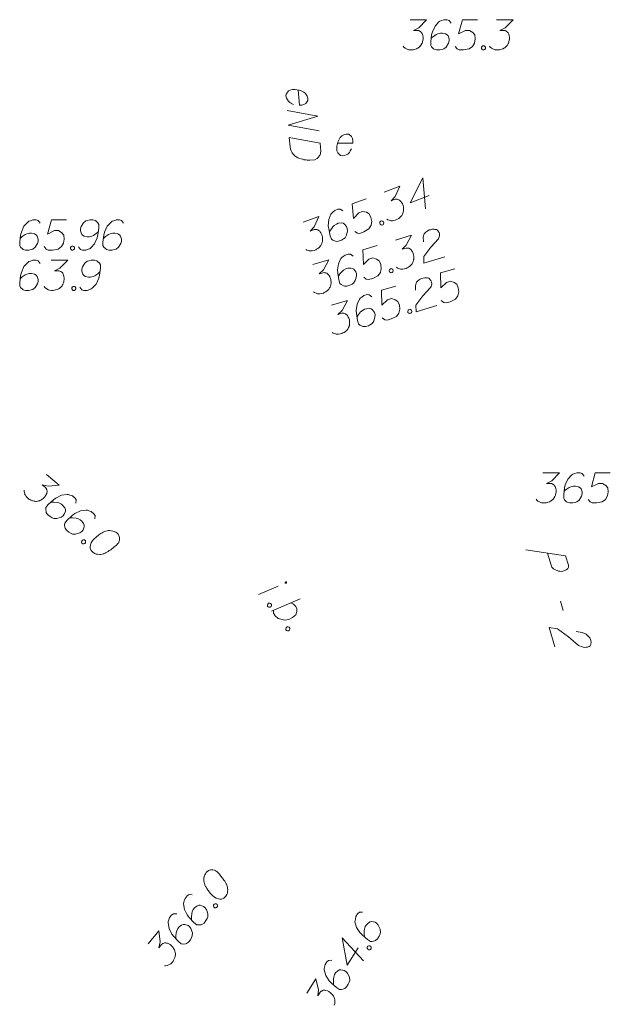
# Model space of a CAD drawing. Header units: metres. Extents: x 5555129 to 5556676, y 5635595 to 5636517.
# Tile 236 of 255: x 5556545 to 5556560, y 5636205 to 5636230. Entities that reach past the tile are written whole.
import ezdxf

# ---------------------------------------------------------------- set-up
doc = ezdxf.new("R2010")
doc.units = ezdxf.units.M
doc.header["$MEASUREMENT"] = 0
doc.linetypes.add('L_0_04', pattern=[1.5, 1, -0.5])
for name, color, linetype, lineweight in [('#digitalizacja', 7, 'Continuous', 18), ('#przekroje', 7, 'L_0_04', 18), ('#skartowane', 7, 'Continuous', 18)]:
    doc.layers.add(name, color=color, linetype=linetype, lineweight=lineweight)

# ---------------------------------------------------------------- blocks, each defined once
blk = doc.blocks.new('*U1894')
at = {"layer": '#skartowane', "color": 7, "linetype": 'ByBlock', "lineweight": 18}
blk.add_line((5555436.45, 5636457.256), (5555436.942, 5636457.461), dxfattribs=at)
at = {"layer": '#skartowane', "color": 7, "linetype": 'ByBlock', "lineweight": 18, "flags": 128}
blk.add_lwpolyline([(5555437.145, 5636457.537), (5555437.146, 5636457.538), (5555437.148, 5636457.539), (5555437.149, 5636457.541), (5555437.15, 5636457.543), (5555437.151, 5636457.544), (5555437.151, 5636457.546), (5555437.152, 5636457.548), (5555437.152, 5636457.55), (5555437.152, 5636457.552), (5555437.152, 5636457.554), (5555437.152, 5636457.556), (5555437.151, 5636457.558), (5555437.15, 5636457.56), (5555437.149, 5636457.561), (5555437.148, 5636457.563), (5555437.147, 5636457.564), (5555437.145, 5636457.566), (5555437.144, 5636457.567), (5555437.142, 5636457.568), (5555437.14, 5636457.569), (5555437.139, 5636457.569), (5555437.137, 5636457.57), (5555437.135, 5636457.57), (5555437.133, 5636457.57), (5555437.131, 5636457.57), (5555437.129, 5636457.57), (5555437.127, 5636457.569), (5555437.125, 5636457.568), (5555437.123, 5636457.567), (5555437.122, 5636457.566), (5555437.12, 5636457.565), (5555437.119, 5636457.563), (5555437.118, 5636457.562), (5555437.117, 5636457.56), (5555437.116, 5636457.558), (5555437.115, 5636457.556), (5555437.115, 5636457.555), (5555437.115, 5636457.553), (5555437.115, 5636457.551), (5555437.115, 5636457.549), (5555437.115, 5636457.547), (5555437.116, 5636457.545), (5555437.117, 5636457.543), (5555437.118, 5636457.541), (5555437.119, 5636457.54), (5555437.12, 5636457.538), (5555437.121, 5636457.537), (5555437.123, 5636457.536), (5555437.125, 5636457.535), (5555437.126, 5636457.534), (5555437.128, 5636457.533), (5555437.13, 5636457.533), (5555437.132, 5636457.533), (5555437.134, 5636457.533), (5555437.136, 5636457.533), (5555437.138, 5636457.533), (5555437.14, 5636457.534), (5555437.142, 5636457.535), (5555437.143, 5636457.536), (5555437.145, 5636457.537)], dxfattribs=at)
blk = doc.blocks.new('*U1895')
at = {"layer": '#skartowane', "color": 7, "linetype": 'ByBlock', "lineweight": 18}
blk.add_line((5555436.777, 5636456.838), (5555437.488, 5636457.146), dxfattribs=at)
at = {"layer": '#skartowane', "color": 7, "linetype": 'ByBlock', "lineweight": 18, "flags": 128}
blk.add_lwpolyline([(5555437.253, 5636457.045), (5555437.324, 5636457.011), (5555437.376, 5636456.954), (5555437.403, 5636456.9), (5555437.408, 5636456.836), (5555437.377, 5636456.752), (5555437.301, 5636456.685), (5555437.203, 5636456.638), (5555437.104, 5636456.621), (5555436.94, 5636456.658), (5555436.864, 5636456.726), (5555436.826, 5636456.794), (5555436.822, 5636456.857)], dxfattribs=at)

msp = doc.modelspace()

# ---------------------------------------------------------------- linework, layer by layer
at = {"layer": '#digitalizacja', "color": 1, "linetype": 'Continuous', "lineweight": 18, "flags": 128}
for points in [[(5556552.009, 5636228.081), (5556552.039, 5636227.704), (5556552.099, 5636227.703), (5556552.151, 5636227.719), (5556552.202, 5636227.747), (5556552.249, 5636227.822), (5556552.25, 5636227.881), (5556552.235, 5636227.927), (5556552.194, 5636227.989), (5556552.15, 5636228.027), (5556552.082, 5636228.057), (5556552.033, 5636228.077), (5556551.931, 5636228.093), (5556551.867, 5636228.088), (5556551.814, 5636228.077), (5556551.768, 5636228.056), (5556551.709, 5636227.98), (5556551.707, 5636227.933), (5556551.717, 5636227.886), (5556551.717, 5636227.88), (5556551.759, 5636227.807), (5556551.803, 5636227.769), (5556551.834, 5636227.753), (5556551.84, 5636227.748), (5556551.896, 5636227.723)], [(5556551.736, 5636227.574), (5556552.499, 5636227.433), (5556551.765, 5636227.209), (5556552.528, 5636227.068)], [(5556552.553, 5636226.762), (5556552.569, 5636226.562), (5556552.566, 5636226.52), (5556552.562, 5636226.502), (5556552.552, 5636226.472), (5556552.542, 5636226.453), (5556552.532, 5636226.435), (5556552.504, 5636226.403), (5556552.482, 5636226.383), (5556552.426, 5636226.349), (5556552.296, 5636226.339), (5556552.237, 5636226.34), (5556552.207, 5636226.344), (5556552.177, 5636226.347), (5556552.147, 5636226.351), (5556552.117, 5636226.36), (5556552.081, 5636226.369), (5556552.026, 5636226.388), (5556552.001, 5636226.398), (5556551.933, 5636226.44), (5556551.894, 5636226.479), (5556551.861, 5636226.523), (5556551.833, 5636226.574), (5556551.818, 5636226.621), (5556551.808, 5636226.673), (5556551.789, 5636226.903), (5556552.553, 5636226.762)]]:
    msp.add_lwpolyline(points, dxfattribs=at)
at = {"layer": '#digitalizacja', "color": 7, "linetype": 'Continuous', "lineweight": 18, "flags": 128}
msp.add_lwpolyline([(5556552.985, 5636226.763), (5556553.363, 5636226.763), (5556553.369, 5636226.822), (5556553.357, 5636226.875), (5556553.333, 5636226.928), (5556553.263, 5636226.981), (5556553.204, 5636226.987), (5556553.156, 5636226.975), (5556553.091, 5636226.94), (5556553.05, 5636226.898), (5556553.015, 5636226.833), (5556552.991, 5636226.786), (5556552.967, 5636226.686), (5556552.967, 5636226.621), (5556552.973, 5636226.568), (5556552.991, 5636226.52), (5556553.062, 5636226.456), (5556553.109, 5636226.45), (5556553.156, 5636226.456), (5556553.162, 5636226.456), (5556553.239, 5636226.491), (5556553.28, 5636226.532), (5556553.298, 5636226.562), (5556553.304, 5636226.568), (5556553.333, 5636226.621)], dxfattribs=at)
at = {"layer": '#digitalizacja', "color": 36, "linetype": 'Continuous', "lineweight": 18, "true_color": 0x803300, "flags": 128}
for points in [[(5556545.607, 5636223.774), (5556545.56, 5636223.838), (5556545.507, 5636223.856), (5556545.424, 5636223.856), (5556545.365, 5636223.833), (5556545.33, 5636223.821), (5556545.3, 5636223.803), (5556545.206, 5636223.697), (5556545.141, 5636223.555), (5556545.123, 5636223.478), (5556545.099, 5636223.307), (5556545.099, 5636223.218), (5556545.123, 5636223.183), (5556545.17, 5636223.136), (5556545.188, 5636223.124), (5556545.247, 5636223.106), (5556545.324, 5636223.106), (5556545.383, 5636223.118), (5556545.424, 5636223.13), (5556545.483, 5636223.177), (5556545.542, 5636223.272), (5556545.56, 5636223.331), (5556545.56, 5636223.378), (5556545.531, 5636223.455), (5556545.507, 5636223.484), (5556545.466, 5636223.508), (5556545.395, 5636223.526), (5556545.342, 5636223.526), (5556545.277, 5636223.508), (5556545.235, 5636223.49), (5556545.164, 5636223.443), (5556545.129, 5636223.413), (5556545.111, 5636223.396)], [(5556545.879, 5636223.856), (5556546.292, 5636223.856), (5556546.097, 5636223.655), (5556545.967, 5636223.59), (5556546.074, 5636223.59), (5556546.097, 5636223.585), (5556546.109, 5636223.579), (5556546.121, 5636223.573), (5556546.133, 5636223.567), (5556546.156, 5636223.549), (5556546.168, 5636223.531), (5556546.18, 5636223.514), (5556546.186, 5636223.496), (5556546.198, 5636223.455), (5556546.204, 5636223.419), (5556546.204, 5636223.402), (5556546.204, 5636223.378), (5556546.198, 5636223.342), (5556546.192, 5636223.319), (5556546.186, 5636223.295), (5556546.18, 5636223.278), (5556546.174, 5636223.266), (5556546.168, 5636223.254), (5556546.162, 5636223.242), (5556546.151, 5636223.224), (5556546.133, 5636223.201), (5556546.115, 5636223.183), (5556546.103, 5636223.171), (5556546.086, 5636223.159), (5556546.068, 5636223.148), (5556546.044, 5636223.136), (5556546.032, 5636223.13), (5556545.991, 5636223.118), (5556545.956, 5636223.112), (5556545.932, 5636223.106), (5556545.891, 5636223.106), (5556545.843, 5636223.112), (5556545.826, 5636223.118), (5556545.808, 5636223.124), (5556545.79, 5636223.13), (5556545.773, 5636223.142), (5556545.755, 5636223.153), (5556545.725, 5636223.177), (5556545.708, 5636223.201)], [(5556546.593, 5636223.189), (5556546.641, 5636223.124), (5556546.694, 5636223.106), (5556546.776, 5636223.106), (5556546.836, 5636223.13), (5556546.871, 5636223.142), (5556546.9, 5636223.159), (5556546.995, 5636223.266), (5556547.06, 5636223.407), (5556547.078, 5636223.484), (5556547.101, 5636223.655), (5556547.101, 5636223.744), (5556547.078, 5636223.779), (5556547.03, 5636223.827), (5556547.013, 5636223.838), (5556546.954, 5636223.856), (5556546.877, 5636223.856), (5556546.818, 5636223.844), (5556546.776, 5636223.833), (5556546.717, 5636223.785), (5556546.658, 5636223.691), (5556546.641, 5636223.632), (5556546.641, 5636223.585), (5556546.67, 5636223.508), (5556546.694, 5636223.478), (5556546.735, 5636223.455), (5556546.806, 5636223.437), (5556546.859, 5636223.437), (5556546.924, 5636223.455), (5556546.965, 5636223.472), (5556547.036, 5636223.52), (5556547.072, 5636223.549), (5556547.089, 5636223.567)], [(5556546.428, 5636223.207), (5556546.458, 5636223.207), (5556546.475, 5636223.195), (5556546.493, 5636223.171), (5556546.493, 5636223.142), (5556546.475, 5636223.118), (5556546.458, 5636223.106), (5556546.428, 5636223.106), (5556546.41, 5636223.118), (5556546.393, 5636223.142), (5556546.393, 5636223.171), (5556546.41, 5636223.195), (5556546.428, 5636223.207)]]:
    msp.add_lwpolyline(points, dxfattribs=at)
at = {"layer": '#przekroje', "color": 7, "linetype": 'Continuous'}
msp.add_line((5556558.516, 5636215.393), (5556558.584, 5636215.165), dxfattribs=at)
at = {"layer": '#przekroje', "color": 7, "linetype": 'Continuous', "flags": 128}
for points in [[(5556557.661, 5636216.672), (5556558.646, 5636216.518), (5556558.714, 5636216.29), (5556558.716, 5636216.258), (5556558.714, 5636216.242), (5556558.701, 5636216.21), (5556558.686, 5636216.188), (5556558.661, 5636216.171), (5556558.629, 5636216.154), (5556558.581, 5636216.142), (5556558.538, 5636216.136), (5556558.5, 5636216.14), (5556558.469, 5636216.145), (5556558.437, 5636216.154), (5556558.412, 5636216.164), (5556558.378, 5636216.179), (5556558.349, 5636216.2), (5556558.33, 5636216.215), (5556558.307, 5636216.242), (5556558.292, 5636216.268), (5556558.197, 5636216.586)], [(5556558.91, 5636214.64), (5556559.058, 5636214.617), (5556559.158, 5636214.578), (5556559.209, 5636214.531), (5556559.245, 5636214.484), (5556559.264, 5636214.447), (5556559.272, 5636214.421), (5556559.278, 5636214.373), (5556559.273, 5636214.34), (5556559.271, 5636214.324), (5556559.258, 5636214.292), (5556559.234, 5636214.275), (5556559.207, 5636214.264), (5556559.187, 5636214.258), (5556559.159, 5636214.252), (5556559.123, 5636214.251), (5556559.084, 5636214.255), (5556559.061, 5636214.26), (5556559.028, 5636214.269), (5556558.994, 5636214.285), (5556558.967, 5636214.3), (5556558.719, 5636214.512), (5556558.445, 5636214.713), (5556558.236, 5636214.744), (5556558.38, 5636214.262)]]:
    msp.add_lwpolyline(points, dxfattribs=at)
at = {"layer": '#skartowane', "color": 7, "linetype": 'Continuous', "lineweight": 18, "flags": 128}
for points in [[(5556554.785, 5636229.824), (5556555.198, 5636229.824), (5556555.003, 5636229.623), (5556554.873, 5636229.558), (5556554.98, 5636229.558), (5556555.003, 5636229.552), (5556555.015, 5636229.546), (5556555.027, 5636229.541), (5556555.039, 5636229.535), (5556555.062, 5636229.517), (5556555.074, 5636229.499), (5556555.086, 5636229.482), (5556555.092, 5636229.464), (5556555.104, 5636229.422), (5556555.11, 5636229.387), (5556555.11, 5636229.369), (5556555.11, 5636229.346), (5556555.104, 5636229.31), (5556555.098, 5636229.287), (5556555.092, 5636229.263), (5556555.086, 5636229.245), (5556555.08, 5636229.234), (5556555.074, 5636229.222), (5556555.068, 5636229.21), (5556555.057, 5636229.192), (5556555.039, 5636229.169), (5556555.021, 5636229.151), (5556555.009, 5636229.139), (5556554.992, 5636229.127), (5556554.974, 5636229.115), (5556554.95, 5636229.104), (5556554.938, 5636229.098), (5556554.897, 5636229.086), (5556554.862, 5636229.08), (5556554.838, 5636229.074), (5556554.797, 5636229.074), (5556554.749, 5636229.08), (5556554.732, 5636229.086), (5556554.714, 5636229.092), (5556554.696, 5636229.098), (5556554.679, 5636229.109), (5556554.661, 5636229.121), (5556554.631, 5636229.145), (5556554.614, 5636229.169)], [(5556555.806, 5636229.741), (5556555.759, 5636229.806), (5556555.706, 5636229.824), (5556555.623, 5636229.824), (5556555.564, 5636229.8), (5556555.529, 5636229.789), (5556555.499, 5636229.771), (5556555.405, 5636229.665), (5556555.34, 5636229.523), (5556555.322, 5636229.446), (5556555.299, 5636229.275), (5556555.299, 5636229.186), (5556555.322, 5636229.151), (5556555.369, 5636229.104), (5556555.387, 5636229.092), (5556555.446, 5636229.074), (5556555.523, 5636229.074), (5556555.582, 5636229.086), (5556555.623, 5636229.098), (5556555.683, 5636229.145), (5556555.742, 5636229.239), (5556555.759, 5636229.298), (5556555.759, 5636229.346), (5556555.73, 5636229.422), (5556555.706, 5636229.452), (5556555.665, 5636229.476), (5556555.594, 5636229.493), (5556555.541, 5636229.493), (5556555.476, 5636229.476), (5556555.434, 5636229.458), (5556555.364, 5636229.411), (5556555.328, 5636229.381), (5556555.31, 5636229.363)], [(5556556.456, 5636229.824), (5556556.084, 5636229.824), (5556555.989, 5636229.47), (5556556.161, 5636229.558), (5556556.261, 5636229.558), (5556556.344, 5636229.505), (5556556.391, 5636229.446), (5556556.403, 5636229.346), (5556556.385, 5636229.245), (5556556.338, 5636229.163), (5556556.255, 5636229.098), (5556556.114, 5636229.074), (5556556.007, 5636229.074), (5556555.954, 5636229.098), (5556555.907, 5636229.163)], [(5556556.928, 5636229.824), (5556557.342, 5636229.824), (5556557.147, 5636229.623), (5556557.017, 5636229.558), (5556557.123, 5636229.558), (5556557.147, 5636229.552), (5556557.159, 5636229.546), (5556557.171, 5636229.541), (5556557.182, 5636229.535), (5556557.206, 5636229.517), (5556557.218, 5636229.499), (5556557.23, 5636229.482), (5556557.236, 5636229.464), (5556557.247, 5636229.422), (5556557.253, 5636229.387), (5556557.253, 5636229.369), (5556557.253, 5636229.346), (5556557.247, 5636229.31), (5556557.241, 5636229.287), (5556557.236, 5636229.263), (5556557.23, 5636229.245), (5556557.224, 5636229.234), (5556557.218, 5636229.222), (5556557.212, 5636229.21), (5556557.2, 5636229.192), (5556557.182, 5636229.169), (5556557.165, 5636229.151), (5556557.153, 5636229.139), (5556557.135, 5636229.127), (5556557.117, 5636229.115), (5556557.094, 5636229.104), (5556557.082, 5636229.098), (5556557.041, 5636229.086), (5556557.005, 5636229.08), (5556556.982, 5636229.074), (5556556.94, 5636229.074), (5556556.893, 5636229.08), (5556556.875, 5636229.086), (5556556.858, 5636229.092), (5556556.84, 5636229.098), (5556556.822, 5636229.109), (5556556.804, 5636229.121), (5556556.775, 5636229.145), (5556556.757, 5636229.169)], [(5556556.592, 5636229.174), (5556556.621, 5636229.174), (5556556.639, 5636229.163), (5556556.657, 5636229.139), (5556556.657, 5636229.109), (5556556.639, 5636229.086), (5556556.621, 5636229.074), (5556556.592, 5636229.074), (5556556.574, 5636229.086), (5556556.556, 5636229.109), (5556556.556, 5636229.139), (5556556.574, 5636229.163), (5556556.592, 5636229.174)], [(5556555.264, 5636225.462), (5556554.788, 5636225.284), (5556555.099, 5636225.904), (5556555.172, 5636225.131)], [(5556554.141, 5636225.548), (5556554.529, 5636225.692), (5556554.416, 5636225.436), (5556554.317, 5636225.329), (5556554.417, 5636225.367), (5556554.441, 5636225.369), (5556554.454, 5636225.368), (5556554.467, 5636225.367), (5556554.48, 5636225.365), (5556554.509, 5636225.357), (5556554.526, 5636225.344), (5556554.543, 5636225.332), (5556554.555, 5636225.317), (5556554.58, 5636225.283), (5556554.598, 5636225.252), (5556554.605, 5636225.235), (5556554.613, 5636225.213), (5556554.62, 5636225.177), (5556554.622, 5636225.153), (5556554.625, 5636225.129), (5556554.626, 5636225.11), (5556554.624, 5636225.097), (5556554.623, 5636225.084), (5556554.621, 5636225.071), (5556554.617, 5636225.05), (5556554.608, 5636225.022), (5556554.598, 5636224.999), (5556554.591, 5636224.984), (5556554.578, 5636224.967), (5556554.566, 5636224.95), (5556554.548, 5636224.93), (5556554.539, 5636224.921), (5556554.504, 5636224.895), (5556554.473, 5636224.877), (5556554.453, 5636224.863), (5556554.414, 5636224.849), (5556554.368, 5636224.838), (5556554.349, 5636224.837), (5556554.331, 5636224.837), (5556554.312, 5636224.836), (5556554.291, 5636224.841), (5556554.271, 5636224.846), (5556554.235, 5636224.858), (5556554.21, 5636224.874)], [(5556553.699, 5636225.383), (5556553.35, 5636225.253), (5556553.385, 5636224.888), (5556553.515, 5636225.031), (5556553.609, 5636225.066), (5556553.705, 5636225.045), (5556553.77, 5636225.006), (5556553.816, 5636224.916), (5556553.834, 5636224.816), (5556553.819, 5636224.722), (5556553.764, 5636224.632), (5556553.64, 5636224.56), (5556553.54, 5636224.523), (5556553.482, 5636224.527), (5556553.415, 5636224.571)], [(5556553.119, 5636225.078), (5556553.052, 5636225.123), (5556552.996, 5636225.121), (5556552.919, 5636225.092), (5556552.871, 5636225.049), (5556552.842, 5636225.026), (5556552.821, 5636224.999), (5556552.769, 5636224.866), (5556552.758, 5636224.711), (5556552.768, 5636224.633), (5556552.806, 5636224.464), (5556552.837, 5636224.381), (5556552.871, 5636224.356), (5556552.932, 5636224.328), (5556552.953, 5636224.323), (5556553.014, 5636224.327), (5556553.086, 5636224.354), (5556553.138, 5636224.386), (5556553.172, 5636224.411), (5556553.211, 5636224.476), (5556553.233, 5636224.585), (5556553.229, 5636224.647), (5556553.213, 5636224.691), (5556553.158, 5636224.753), (5556553.126, 5636224.772), (5556553.079, 5636224.78), (5556553.006, 5636224.772), (5556552.957, 5636224.753), (5556552.902, 5636224.714), (5556552.869, 5636224.683), (5556552.819, 5636224.614), (5556552.797, 5636224.574), (5556552.786, 5636224.551)], [(5556552.133, 5636224.799), (5556552.52, 5636224.944), (5556552.408, 5636224.687), (5556552.309, 5636224.581), (5556552.408, 5636224.618), (5556552.432, 5636224.621), (5556552.445, 5636224.62), (5556552.459, 5636224.618), (5556552.472, 5636224.617), (5556552.5, 5636224.608), (5556552.517, 5636224.596), (5556552.535, 5636224.583), (5556552.546, 5636224.569), (5556552.572, 5636224.534), (5556552.59, 5636224.503), (5556552.596, 5636224.487), (5556552.604, 5636224.464), (5556552.611, 5636224.429), (5556552.614, 5636224.405), (5556552.616, 5636224.381), (5556552.617, 5636224.362), (5556552.616, 5636224.349), (5556552.614, 5636224.336), (5556552.613, 5636224.323), (5556552.608, 5636224.302), (5556552.6, 5636224.274), (5556552.589, 5636224.251), (5556552.582, 5636224.236), (5556552.57, 5636224.218), (5556552.557, 5636224.201), (5556552.539, 5636224.182), (5556552.53, 5636224.172), (5556552.496, 5636224.147), (5556552.464, 5636224.129), (5556552.444, 5636224.115), (5556552.406, 5636224.101), (5556552.359, 5636224.09), (5556552.341, 5636224.089), (5556552.322, 5636224.088), (5556552.303, 5636224.088), (5556552.283, 5636224.093), (5556552.262, 5636224.097), (5556552.226, 5636224.109), (5556552.201, 5636224.125)], [(5556554.053, 5636224.821), (5556554.08, 5636224.832), (5556554.101, 5636224.827), (5556554.126, 5636224.811), (5556554.136, 5636224.783), (5556554.128, 5636224.755), (5556554.116, 5636224.738), (5556554.088, 5636224.727), (5556554.067, 5636224.732), (5556554.042, 5636224.748), (5556554.032, 5636224.776), (5556554.04, 5636224.804), (5556554.053, 5636224.821)], [(5556555.116, 5636224.316), (5556555.112, 5636224.432), (5556555.137, 5636224.513), (5556555.18, 5636224.556), (5556555.226, 5636224.589), (5556555.264, 5636224.606), (5556555.292, 5636224.614), (5556555.345, 5636224.624), (5556555.382, 5636224.623), (5556555.401, 5636224.622), (5556555.44, 5636224.615), (5556555.464, 5636224.598), (5556555.482, 5636224.578), (5556555.492, 5636224.563), (5556555.505, 5636224.542), (5556555.513, 5636224.514), (5556555.516, 5636224.484), (5556555.515, 5636224.465), (5556555.511, 5636224.439), (5556555.5, 5636224.411), (5556555.488, 5636224.389), (5556555.298, 5636224.179), (5556555.126, 5636223.949), (5556555.132, 5636223.784), (5556555.647, 5636223.938)], [(5556554.426, 5636224.357), (5556554.822, 5636224.475), (5556554.693, 5636224.227), (5556554.587, 5636224.127), (5556554.689, 5636224.158), (5556554.713, 5636224.159), (5556554.726, 5636224.157), (5556554.739, 5636224.154), (5556554.752, 5636224.152), (5556554.78, 5636224.142), (5556554.796, 5636224.128), (5556554.812, 5636224.115), (5556554.823, 5636224.099), (5556554.846, 5636224.063), (5556554.862, 5636224.031), (5556554.867, 5636224.014), (5556554.874, 5636223.991), (5556554.878, 5636223.955), (5556554.879, 5636223.931), (5556554.88, 5636223.907), (5556554.88, 5636223.888), (5556554.877, 5636223.875), (5556554.875, 5636223.862), (5556554.873, 5636223.849), (5556554.867, 5636223.829), (5556554.856, 5636223.801), (5556554.844, 5636223.779), (5556554.836, 5636223.764), (5556554.823, 5636223.748), (5556554.809, 5636223.732), (5556554.79, 5636223.714), (5556554.78, 5636223.705), (5556554.744, 5636223.681), (5556554.712, 5636223.666), (5556554.691, 5636223.653), (5556554.651, 5636223.641), (5556554.604, 5636223.634), (5556554.585, 5636223.634), (5556554.567, 5636223.635), (5556554.548, 5636223.636), (5556554.528, 5636223.642), (5556554.507, 5636223.648), (5556554.472, 5636223.662), (5556554.449, 5636223.68)], [(5556553.973, 5636224.222), (5556553.617, 5636224.116), (5556553.627, 5636223.75), (5556553.766, 5636223.884), (5556553.862, 5636223.912), (5556553.957, 5636223.885), (5556554.019, 5636223.842), (5556554.059, 5636223.749), (5556554.07, 5636223.648), (5556554.049, 5636223.555), (5556553.988, 5636223.469), (5556553.859, 5636223.406), (5556553.757, 5636223.376), (5556553.699, 5636223.383), (5556553.635, 5636223.432)], [(5556552.371, 5636223.746), (5556552.768, 5636223.864), (5556552.638, 5636223.616), (5556552.532, 5636223.517), (5556552.634, 5636223.547), (5556552.658, 5636223.548), (5556552.671, 5636223.546), (5556552.684, 5636223.544), (5556552.697, 5636223.541), (5556552.725, 5636223.531), (5556552.741, 5636223.517), (5556552.758, 5636223.504), (5556552.768, 5636223.488), (5556552.792, 5636223.452), (5556552.807, 5636223.42), (5556552.812, 5636223.403), (5556552.819, 5636223.38), (5556552.824, 5636223.345), (5556552.825, 5636223.32), (5556552.826, 5636223.296), (5556552.825, 5636223.277), (5556552.823, 5636223.264), (5556552.82, 5636223.251), (5556552.818, 5636223.238), (5556552.812, 5636223.218), (5556552.802, 5636223.19), (5556552.79, 5636223.168), (5556552.782, 5636223.154), (5556552.768, 5636223.137), (5556552.755, 5636223.121), (5556552.735, 5636223.103), (5556552.726, 5636223.094), (5556552.689, 5636223.071), (5556552.657, 5636223.055), (5556552.636, 5636223.042), (5556552.596, 5636223.031), (5556552.55, 5636223.023), (5556552.531, 5636223.024), (5556552.512, 5636223.024), (5556552.493, 5636223.025), (5556552.473, 5636223.031), (5556552.453, 5636223.037), (5556552.418, 5636223.052), (5556552.394, 5636223.069)], [(5556553.374, 5636223.958), (5556553.31, 5636224.007), (5556553.254, 5636224.009), (5556553.175, 5636223.985), (5556553.125, 5636223.946), (5556553.095, 5636223.924), (5556553.071, 5636223.899), (5556553.011, 5636223.77), (5556552.989, 5636223.616), (5556552.994, 5636223.537), (5556553.02, 5636223.366), (5556553.046, 5636223.281), (5556553.078, 5636223.254), (5556553.137, 5636223.222), (5556553.157, 5636223.216), (5556553.219, 5636223.216), (5556553.293, 5636223.238), (5556553.346, 5636223.266), (5556553.382, 5636223.289), (5556553.425, 5636223.351), (5556553.455, 5636223.458), (5556553.455, 5636223.52), (5556553.442, 5636223.565), (5556553.392, 5636223.631), (5556553.36, 5636223.652), (5556553.314, 5636223.663), (5556553.241, 5636223.66), (5556553.19, 5636223.645), (5556553.133, 5636223.609), (5556553.098, 5636223.58), (5556553.044, 5636223.515), (5556553.018, 5636223.476), (5556553.006, 5636223.454)], [(5556554.289, 5636223.638), (5556554.317, 5636223.647), (5556554.337, 5636223.641), (5556554.361, 5636223.623), (5556554.369, 5636223.595), (5556554.359, 5636223.567), (5556554.345, 5636223.551), (5556554.317, 5636223.542), (5556554.297, 5636223.548), (5556554.273, 5636223.566), (5556554.265, 5636223.594), (5556554.275, 5636223.622), (5556554.289, 5636223.638)], [(5556555.899, 5636223.644), (5556555.542, 5636223.539), (5556555.551, 5636223.172), (5556555.69, 5636223.305), (5556555.787, 5636223.334), (5556555.881, 5636223.306), (5556555.943, 5636223.263), (5556555.983, 5636223.17), (5556555.994, 5636223.068), (5556555.972, 5636222.976), (5556555.911, 5636222.89), (5556555.782, 5636222.827), (5556555.68, 5636222.797), (5556555.622, 5636222.805), (5556555.558, 5636222.854)], [(5556554.923, 5636223.111), (5556554.92, 5636223.227), (5556554.945, 5636223.308), (5556554.988, 5636223.351), (5556555.034, 5636223.383), (5556555.072, 5636223.4), (5556555.1, 5636223.409), (5556555.153, 5636223.418), (5556555.19, 5636223.417), (5556555.209, 5636223.416), (5556555.248, 5636223.409), (5556555.271, 5636223.391), (5556555.289, 5636223.372), (5556555.3, 5636223.357), (5556555.312, 5636223.336), (5556555.321, 5636223.307), (5556555.323, 5636223.277), (5556555.323, 5636223.259), (5556555.318, 5636223.233), (5556555.308, 5636223.205), (5556555.296, 5636223.183), (5556555.105, 5636222.973), (5556554.932, 5636222.744), (5556554.937, 5636222.579), (5556555.453, 5636222.731)], [(5556554.437, 5636223.214), (5556554.08, 5636223.109), (5556554.089, 5636222.742), (5556554.229, 5636222.876), (5556554.325, 5636222.904), (5556554.419, 5636222.876), (5556554.481, 5636222.833), (5556554.521, 5636222.74), (5556554.532, 5636222.639), (5556554.51, 5636222.546), (5556554.449, 5636222.46), (5556554.32, 5636222.398), (5556554.218, 5636222.368), (5556554.16, 5636222.376), (5556554.097, 5636222.425)], [(5556553.837, 5636222.951), (5556553.774, 5636223), (5556553.718, 5636223.003), (5556553.638, 5636222.979), (5556553.588, 5636222.94), (5556553.558, 5636222.919), (5556553.534, 5636222.893), (5556553.474, 5636222.765), (5556553.451, 5636222.61), (5556553.456, 5636222.532), (5556553.482, 5636222.361), (5556553.507, 5636222.276), (5556553.539, 5636222.248), (5556553.598, 5636222.216), (5556553.618, 5636222.21), (5556553.68, 5636222.21), (5556553.753, 5636222.231), (5556553.807, 5636222.259), (5556553.843, 5636222.282), (5556553.886, 5636222.344), (5556553.916, 5636222.452), (5556553.917, 5636222.513), (5556553.903, 5636222.559), (5556553.854, 5636222.624), (5556553.823, 5636222.646), (5556553.776, 5636222.657), (5556553.703, 5636222.654), (5556553.652, 5636222.639), (5556553.595, 5636222.603), (5556553.56, 5636222.575), (5556553.506, 5636222.509), (5556553.48, 5636222.471), (5556553.468, 5636222.449)], [(5556552.834, 5636222.743), (5556553.23, 5636222.859), (5556553.1, 5636222.612), (5556552.994, 5636222.513), (5556553.096, 5636222.543), (5556553.12, 5636222.544), (5556553.133, 5636222.541), (5556553.146, 5636222.539), (5556553.159, 5636222.537), (5556553.187, 5636222.526), (5556553.203, 5636222.513), (5556553.219, 5636222.499), (5556553.23, 5636222.484), (5556553.253, 5636222.447), (5556553.269, 5636222.415), (5556553.274, 5636222.398), (5556553.28, 5636222.375), (5556553.285, 5636222.34), (5556553.286, 5636222.315), (5556553.287, 5636222.291), (5556553.286, 5636222.272), (5556553.284, 5636222.259), (5556553.281, 5636222.246), (5556553.279, 5636222.233), (5556553.273, 5636222.213), (5556553.262, 5636222.185), (5556553.25, 5636222.163), (5556553.242, 5636222.149), (5556553.229, 5636222.132), (5556553.215, 5636222.116), (5556553.196, 5636222.098), (5556553.186, 5636222.089), (5556553.15, 5636222.066), (5556553.117, 5636222.051), (5556553.096, 5636222.038), (5556553.057, 5636222.027), (5556553.01, 5636222.019), (5556552.991, 5636222.02), (5556552.972, 5636222.02), (5556552.954, 5636222.021), (5556552.933, 5636222.027), (5556552.913, 5636222.034), (5556552.878, 5636222.048), (5556552.854, 5636222.066)], [(5556554.751, 5636222.629), (5556554.779, 5636222.637), (5556554.799, 5636222.631), (5556554.823, 5636222.613), (5556554.831, 5636222.585), (5556554.821, 5636222.557), (5556554.807, 5636222.541), (5556554.779, 5636222.533), (5556554.759, 5636222.539), (5556554.735, 5636222.557), (5556554.727, 5636222.585), (5556554.737, 5636222.613), (5556554.751, 5636222.629)], [(5556545.762, 5636218.542), (5556546.081, 5636218.278), (5556545.802, 5636218.248), (5556545.661, 5636218.281), (5556545.743, 5636218.213), (5556545.757, 5636218.194), (5556545.762, 5636218.182), (5556545.768, 5636218.17), (5556545.773, 5636218.157), (5556545.78, 5636218.129), (5556545.778, 5636218.108), (5556545.776, 5636218.086), (5556545.769, 5636218.069), (5556545.752, 5636218.03), (5556545.733, 5636217.999), (5556545.722, 5636217.985), (5556545.707, 5636217.967), (5556545.68, 5636217.943), (5556545.66, 5636217.929), (5556545.641, 5636217.914), (5556545.625, 5636217.905), (5556545.613, 5636217.899), (5556545.601, 5636217.894), (5556545.589, 5636217.889), (5556545.568, 5636217.882), (5556545.539, 5636217.876), (5556545.515, 5636217.873), (5556545.498, 5636217.872), (5556545.477, 5636217.874), (5556545.456, 5636217.876), (5556545.43, 5636217.882), (5556545.417, 5636217.885), (5556545.378, 5636217.902), (5556545.347, 5636217.921), (5556545.325, 5636217.931), (5556545.293, 5636217.957), (5556545.26, 5636217.992), (5556545.25, 5636218.008), (5556545.24, 5636218.024), (5556545.231, 5636218.04), (5556545.224, 5636218.06), (5556545.218, 5636218.081), (5556545.211, 5636218.118), (5556545.212, 5636218.147)], [(5556558.084, 5636218.584), (5556558.497, 5636218.584), (5556558.302, 5636218.383), (5556558.173, 5636218.318), (5556558.279, 5636218.318), (5556558.302, 5636218.313), (5556558.314, 5636218.307), (5556558.326, 5636218.301), (5556558.338, 5636218.295), (5556558.362, 5636218.277), (5556558.373, 5636218.259), (5556558.385, 5636218.242), (5556558.391, 5636218.224), (5556558.403, 5636218.183), (5556558.409, 5636218.147), (5556558.409, 5636218.129), (5556558.409, 5636218.106), (5556558.403, 5636218.07), (5556558.397, 5636218.047), (5556558.391, 5636218.023), (5556558.385, 5636218.006), (5556558.379, 5636217.994), (5556558.373, 5636217.982), (5556558.368, 5636217.97), (5556558.356, 5636217.952), (5556558.338, 5636217.929), (5556558.32, 5636217.911), (5556558.308, 5636217.899), (5556558.291, 5636217.887), (5556558.273, 5636217.876), (5556558.249, 5636217.864), (5556558.238, 5636217.858), (5556558.196, 5636217.846), (5556558.161, 5636217.84), (5556558.137, 5636217.834), (5556558.096, 5636217.834), (5556558.049, 5636217.84), (5556558.031, 5636217.846), (5556558.013, 5636217.852), (5556557.995, 5636217.858), (5556557.978, 5636217.87), (5556557.96, 5636217.881), (5556557.931, 5636217.905), (5556557.913, 5636217.929)], [(5556559.106, 5636218.502), (5556559.058, 5636218.566), (5556559.005, 5636218.584), (5556558.923, 5636218.584), (5556558.864, 5636218.561), (5556558.828, 5636218.549), (5556558.799, 5636218.531), (5556558.704, 5636218.425), (5556558.639, 5636218.283), (5556558.621, 5636218.206), (5556558.598, 5636218.035), (5556558.598, 5636217.946), (5556558.621, 5636217.911), (5556558.669, 5636217.864), (5556558.686, 5636217.852), (5556558.745, 5636217.834), (5556558.822, 5636217.834), (5556558.881, 5636217.846), (5556558.923, 5636217.858), (5556558.982, 5636217.905), (5556559.041, 5636218), (5556559.058, 5636218.059), (5556559.058, 5636218.106), (5556559.029, 5636218.183), (5556559.005, 5636218.212), (5556558.964, 5636218.236), (5556558.893, 5636218.254), (5556558.84, 5636218.254), (5556558.775, 5636218.236), (5556558.734, 5636218.218), (5556558.663, 5636218.171), (5556558.627, 5636218.141), (5556558.61, 5636218.124)], [(5556559.755, 5636218.584), (5556559.383, 5636218.584), (5556559.289, 5636218.23), (5556559.46, 5636218.318), (5556559.56, 5636218.318), (5556559.643, 5636218.265), (5556559.69, 5636218.206), (5556559.702, 5636218.106), (5556559.684, 5636218.006), (5556559.637, 5636217.923), (5556559.554, 5636217.858), (5556559.413, 5636217.834), (5556559.306, 5636217.834), (5556559.253, 5636217.858), (5556559.206, 5636217.923)], [(5556546.496, 5636217.826), (5556546.501, 5636217.907), (5556546.472, 5636217.954), (5556546.408, 5636218.007), (5556546.347, 5636218.026), (5556546.313, 5636218.04), (5556546.278, 5636218.045), (5556546.138, 5636218.024), (5556545.997, 5636217.956), (5556545.935, 5636217.908), (5556545.807, 5636217.792), (5556545.751, 5636217.723), (5556545.746, 5636217.681), (5556545.753, 5636217.615), (5556545.759, 5636217.594), (5556545.793, 5636217.543), (5556545.852, 5636217.494), (5556545.905, 5636217.465), (5556545.944, 5636217.448), (5556546.02, 5636217.447), (5556546.126, 5636217.482), (5556546.177, 5636217.516), (5556546.207, 5636217.552), (5556546.233, 5636217.63), (5556546.234, 5636217.668), (5556546.217, 5636217.712), (5556546.174, 5636217.771), (5556546.133, 5636217.805), (5556546.072, 5636217.833), (5556546.029, 5636217.846), (5556545.944, 5636217.855), (5556545.898, 5636217.855), (5556545.873, 5636217.852)], [(5556546.964, 5636217.438), (5556546.969, 5636217.518), (5556546.94, 5636217.566), (5556546.876, 5636217.619), (5556546.816, 5636217.638), (5556546.781, 5636217.652), (5556546.747, 5636217.657), (5556546.606, 5636217.635), (5556546.466, 5636217.568), (5556546.403, 5636217.52), (5556546.275, 5636217.403), (5556546.219, 5636217.335), (5556546.214, 5636217.293), (5556546.221, 5636217.226), (5556546.227, 5636217.206), (5556546.261, 5636217.155), (5556546.32, 5636217.106), (5556546.373, 5636217.077), (5556546.412, 5636217.06), (5556546.488, 5636217.058), (5556546.594, 5636217.093), (5556546.645, 5636217.127), (5556546.675, 5636217.164), (5556546.702, 5636217.242), (5556546.702, 5636217.28), (5556546.685, 5636217.324), (5556546.642, 5636217.383), (5556546.601, 5636217.417), (5556546.54, 5636217.445), (5556546.497, 5636217.458), (5556546.412, 5636217.466), (5556546.366, 5636217.466), (5556546.341, 5636217.464)], [(5556547.521, 5636217.083), (5556547.512, 5636217.091), (5556547.481, 5636217.109), (5556547.459, 5636217.12), (5556547.442, 5636217.126), (5556547.412, 5636217.136), (5556547.373, 5636217.145), (5556547.339, 5636217.15), (5556547.301, 5636217.151), (5556547.273, 5636217.144), (5556547.24, 5636217.133), (5556547.208, 5636217.121), (5556547.171, 5636217.105), (5556547.147, 5636217.095), (5556547.115, 5636217.075), (5556547.064, 5636217.041), (5556546.994, 5636216.984), (5556546.94, 5636216.937), (5556546.898, 5636216.887), (5556546.872, 5636216.847), (5556546.857, 5636216.791), (5556546.851, 5636216.757), (5556546.852, 5636216.711), (5556546.864, 5636216.67), (5556546.874, 5636216.654), (5556546.897, 5636216.627), (5556546.92, 5636216.608), (5556546.96, 5636216.582), (5556546.999, 5636216.565), (5556547.033, 5636216.56), (5556547.084, 5636216.556), (5556547.109, 5636216.558), (5556547.142, 5636216.562), (5556547.171, 5636216.568), (5556547.191, 5636216.575), (5556547.219, 5636216.59), (5556547.231, 5636216.595), (5556547.259, 5636216.61), (5556547.291, 5636216.63), (5556547.323, 5636216.65), (5556547.342, 5636216.664), (5556547.358, 5636216.674), (5556547.378, 5636216.688), (5556547.421, 5636216.722), (5556547.444, 5636216.741), (5556547.468, 5636216.76), (5556547.499, 5636216.788), (5556547.537, 5636216.825), (5556547.548, 5636216.839), (5556547.559, 5636216.86), (5556547.569, 5636216.882), (5556547.578, 5636216.921), (5556547.58, 5636216.95), (5556547.578, 5636216.975), (5556547.571, 5636217.004), (5556547.56, 5636217.028), (5556547.55, 5636217.044), (5556547.54, 5636217.06), (5556547.521, 5636217.083)], [(5556546.707, 5636216.915), (5556546.73, 5636216.896), (5556546.736, 5636216.876), (5556546.734, 5636216.846), (5556546.715, 5636216.824), (5556546.687, 5636216.817), (5556546.665, 5636216.819), (5556546.643, 5636216.838), (5556546.637, 5636216.858), (5556546.638, 5636216.888), (5556546.657, 5636216.911), (5556546.686, 5636216.917), (5556546.707, 5636216.915)], [(5556551.326, 5636215.337), (5556551.344, 5636215.314), (5556551.346, 5636215.293), (5556551.338, 5636215.264), (5556551.315, 5636215.246), (5556551.285, 5636215.245), (5556551.265, 5636215.252), (5556551.247, 5636215.275), (5556551.245, 5636215.297), (5556551.253, 5636215.325), (5556551.276, 5636215.343), (5556551.306, 5636215.344), (5556551.326, 5636215.337)], [(5556551.784, 5636214.751), (5556551.803, 5636214.728), (5556551.804, 5636214.707), (5556551.797, 5636214.678), (5556551.773, 5636214.66), (5556551.744, 5636214.659), (5556551.724, 5636214.666), (5556551.705, 5636214.689), (5556551.704, 5636214.711), (5556551.711, 5636214.739), (5556551.735, 5636214.757), (5556551.764, 5636214.758), (5556551.784, 5636214.751)], [(5556549.731, 5636208.671), (5556549.723, 5636208.662), (5556549.706, 5636208.631), (5556549.695, 5636208.609), (5556549.689, 5636208.591), (5556549.679, 5636208.561), (5556549.671, 5636208.522), (5556549.666, 5636208.488), (5556549.666, 5636208.45), (5556549.673, 5636208.422), (5556549.685, 5636208.389), (5556549.696, 5636208.357), (5556549.713, 5636208.321), (5556549.724, 5636208.297), (5556549.744, 5636208.265), (5556549.778, 5636208.214), (5556549.836, 5636208.145), (5556549.884, 5636208.091), (5556549.934, 5636208.05), (5556549.974, 5636208.025), (5556550.031, 5636208.01), (5556550.065, 5636208.005), (5556550.111, 5636208.005), (5556550.151, 5636208.018), (5556550.167, 5636208.028), (5556550.194, 5636208.052), (5556550.213, 5636208.075), (5556550.238, 5636208.115), (5556550.255, 5636208.155), (5556550.26, 5636208.189), (5556550.263, 5636208.24), (5556550.26, 5636208.264), (5556550.257, 5636208.298), (5556550.25, 5636208.326), (5556550.243, 5636208.347), (5556550.228, 5636208.374), (5556550.222, 5636208.386), (5556550.207, 5636208.414), (5556550.187, 5636208.446), (5556550.167, 5636208.477), (5556550.152, 5636208.497), (5556550.142, 5636208.512), (5556550.127, 5636208.532), (5556550.094, 5636208.575), (5556550.074, 5636208.598), (5556550.055, 5636208.621), (5556550.027, 5636208.652), (5556549.989, 5636208.69), (5556549.976, 5636208.701), (5556549.954, 5636208.711), (5556549.931, 5636208.721), (5556549.893, 5636208.73), (5556549.863, 5636208.731), (5556549.838, 5636208.729), (5556549.81, 5636208.721), (5556549.786, 5636208.711), (5556549.77, 5636208.701), (5556549.754, 5636208.69), (5556549.731, 5636208.671)], [(5556549.382, 5636208.11), (5556549.302, 5636208.115), (5556549.255, 5636208.084), (5556549.202, 5636208.02), (5556549.184, 5636207.96), (5556549.17, 5636207.925), (5556549.166, 5636207.89), (5556549.189, 5636207.75), (5556549.258, 5636207.61), (5556549.306, 5636207.548), (5556549.424, 5636207.422), (5556549.493, 5636207.366), (5556549.535, 5636207.362), (5556549.602, 5636207.369), (5556549.622, 5636207.375), (5556549.673, 5636207.41), (5556549.721, 5636207.47), (5556549.75, 5636207.523), (5556549.766, 5636207.563), (5556549.767, 5636207.638), (5556549.731, 5636207.744), (5556549.696, 5636207.794), (5556549.659, 5636207.824), (5556549.581, 5636207.85), (5556549.543, 5636207.85), (5556549.499, 5636207.833), (5556549.441, 5636207.789), (5556549.407, 5636207.748), (5556549.38, 5636207.686), (5556549.368, 5636207.643), (5556549.36, 5636207.558), (5556549.36, 5636207.512), (5556549.363, 5636207.487)], [(5556549.908, 5636207.858), (5556549.926, 5636207.881), (5556549.947, 5636207.888), (5556549.976, 5636207.887), (5556549.999, 5636207.868), (5556550.006, 5636207.839), (5556550.004, 5636207.818), (5556549.986, 5636207.795), (5556549.965, 5636207.789), (5556549.936, 5636207.79), (5556549.913, 5636207.809), (5556549.906, 5636207.837), (5556549.908, 5636207.858)], [(5556548.999, 5636207.638), (5556548.919, 5636207.642), (5556548.871, 5636207.612), (5556548.819, 5636207.548), (5556548.8, 5636207.487), (5556548.787, 5636207.452), (5556548.782, 5636207.418), (5556548.805, 5636207.278), (5556548.874, 5636207.138), (5556548.923, 5636207.076), (5556549.041, 5636206.95), (5556549.11, 5636206.894), (5556549.152, 5636206.89), (5556549.218, 5636206.897), (5556549.239, 5636206.903), (5556549.29, 5636206.938), (5556549.338, 5636206.997), (5556549.366, 5636207.051), (5556549.383, 5636207.09), (5556549.384, 5636207.166), (5556549.348, 5636207.271), (5556549.313, 5636207.322), (5556549.276, 5636207.352), (5556549.198, 5636207.378), (5556549.16, 5636207.378), (5556549.116, 5636207.361), (5556549.057, 5636207.317), (5556549.024, 5636207.276), (5556548.997, 5636207.214), (5556548.984, 5636207.171), (5556548.976, 5636207.086), (5556548.977, 5636207.04), (5556548.98, 5636207.015)], [(5556553.61, 5636207.682), (5556553.53, 5636207.677), (5556553.486, 5636207.642), (5556553.442, 5636207.573), (5556553.43, 5636207.51), (5556553.42, 5636207.474), (5556553.419, 5636207.44), (5556553.458, 5636207.303), (5556553.542, 5636207.172), (5556553.597, 5636207.115), (5556553.729, 5636207.003), (5556553.803, 5636206.955), (5556553.846, 5636206.956), (5556553.911, 5636206.97), (5556553.931, 5636206.979), (5556553.977, 5636207.019), (5556554.019, 5636207.083), (5556554.041, 5636207.14), (5556554.053, 5636207.181), (5556554.045, 5636207.256), (5556553.997, 5636207.357), (5556553.957, 5636207.403), (5556553.918, 5636207.429), (5556553.837, 5636207.446), (5556553.799, 5636207.442), (5556553.757, 5636207.419), (5556553.704, 5636207.369), (5556553.675, 5636207.325), (5556553.655, 5636207.26), (5556553.648, 5636207.216), (5556553.649, 5636207.131), (5556553.655, 5636207.085), (5556553.66, 5636207.061)], [(5556548.291, 5636206.897), (5556548.551, 5636207.218), (5556548.584, 5636206.94), (5556548.553, 5636206.798), (5556548.62, 5636206.881), (5556548.639, 5636206.895), (5556548.651, 5636206.901), (5556548.663, 5636206.906), (5556548.675, 5636206.912), (5556548.704, 5636206.919), (5556548.725, 5636206.917), (5556548.746, 5636206.915), (5556548.764, 5636206.908), (5556548.803, 5636206.892), (5556548.835, 5636206.874), (5556548.848, 5636206.863), (5556548.867, 5636206.848), (5556548.891, 5636206.821), (5556548.905, 5636206.801), (5556548.92, 5636206.782), (5556548.93, 5636206.766), (5556548.935, 5636206.754), (5556548.941, 5636206.742), (5556548.946, 5636206.73), (5556548.953, 5636206.71), (5556548.96, 5636206.681), (5556548.962, 5636206.656), (5556548.964, 5636206.64), (5556548.962, 5636206.618), (5556548.96, 5636206.597), (5556548.954, 5636206.571), (5556548.951, 5636206.558), (5556548.935, 5636206.519), (5556548.917, 5636206.488), (5556548.906, 5636206.466), (5556548.88, 5636206.434), (5556548.846, 5636206.401), (5556548.83, 5636206.391), (5556548.815, 5636206.381), (5556548.799, 5636206.37), (5556548.779, 5636206.364), (5556548.758, 5636206.358), (5556548.721, 5636206.35), (5556548.692, 5636206.351)], [(5556553.502, 5636206.791), (5556553.227, 5636206.363), (5556553.104, 5636207.046), (5556553.627, 5636206.472)], [(5556553.724, 5636206.81), (5556553.74, 5636206.834), (5556553.759, 5636206.843), (5556553.789, 5636206.845), (5556553.814, 5636206.829), (5556553.824, 5636206.802), (5556553.824, 5636206.78), (5556553.808, 5636206.755), (5556553.789, 5636206.747), (5556553.76, 5636206.745), (5556553.735, 5636206.761), (5556553.724, 5636206.788), (5556553.724, 5636206.81)], [(5556552.845, 5636206.489), (5556552.765, 5636206.484), (5556552.721, 5636206.449), (5556552.677, 5636206.38), (5556552.665, 5636206.317), (5556552.656, 5636206.281), (5556552.655, 5636206.246), (5556552.693, 5636206.11), (5556552.777, 5636205.978), (5556552.833, 5636205.922), (5556552.964, 5636205.81), (5556553.039, 5636205.762), (5556553.081, 5636205.763), (5556553.146, 5636205.777), (5556553.166, 5636205.786), (5556553.213, 5636205.826), (5556553.254, 5636205.89), (5556553.276, 5636205.946), (5556553.288, 5636205.988), (5556553.28, 5636206.063), (5556553.233, 5636206.164), (5556553.193, 5636206.21), (5556553.153, 5636206.236), (5556553.072, 5636206.252), (5556553.035, 5636206.248), (5556552.992, 5636206.226), (5556552.939, 5636206.176), (5556552.911, 5636206.132), (5556552.891, 5636206.067), (5556552.883, 5636206.023), (5556552.885, 5636205.938), (5556552.89, 5636205.892), (5556552.896, 5636205.868)], [(5556552.224, 5636205.674), (5556552.447, 5636206.022), (5556552.511, 5636205.749), (5556552.496, 5636205.605), (5556552.553, 5636205.694), (5556552.571, 5636205.711), (5556552.582, 5636205.718), (5556552.594, 5636205.724), (5556552.605, 5636205.731), (5556552.633, 5636205.742), (5556552.654, 5636205.742), (5556552.675, 5636205.742), (5556552.693, 5636205.738), (5556552.735, 5636205.725), (5556552.768, 5636205.711), (5556552.782, 5636205.702), (5556552.802, 5636205.689), (5556552.829, 5636205.665), (5556552.846, 5636205.647), (5556552.862, 5636205.629), (5556552.874, 5636205.615), (5556552.881, 5636205.604), (5556552.888, 5636205.592), (5556552.894, 5636205.581), (5556552.903, 5636205.561), (5556552.913, 5636205.534), (5556552.919, 5636205.509), (5556552.922, 5636205.493), (5556552.923, 5636205.472), (5556552.923, 5636205.45), (5556552.92, 5636205.424), (5556552.919, 5636205.411), (5556552.906, 5636205.37)]]:
    msp.add_lwpolyline(points, dxfattribs=at)
at = {"layer": '#skartowane', "color": 36, "linetype": 'Continuous', "lineweight": 18, "true_color": 0x803300, "flags": 128}
for points in [[(5556545.607, 5636224.774), (5556545.56, 5636224.839), (5556545.507, 5636224.857), (5556545.424, 5636224.857), (5556545.365, 5636224.833), (5556545.33, 5636224.821), (5556545.3, 5636224.804), (5556545.206, 5636224.697), (5556545.141, 5636224.556), (5556545.123, 5636224.479), (5556545.099, 5636224.308), (5556545.099, 5636224.219), (5556545.123, 5636224.184), (5556545.17, 5636224.136), (5556545.188, 5636224.125), (5556545.247, 5636224.107), (5556545.324, 5636224.107), (5556545.383, 5636224.119), (5556545.424, 5636224.13), (5556545.483, 5636224.178), (5556545.542, 5636224.272), (5556545.56, 5636224.331), (5556545.56, 5636224.379), (5556545.531, 5636224.455), (5556545.507, 5636224.485), (5556545.466, 5636224.508), (5556545.395, 5636224.526), (5556545.342, 5636224.526), (5556545.277, 5636224.508), (5556545.235, 5636224.491), (5556545.164, 5636224.444), (5556545.129, 5636224.414), (5556545.111, 5636224.396)], [(5556546.257, 5636224.857), (5556545.885, 5636224.857), (5556545.79, 5636224.503), (5556545.962, 5636224.591), (5556546.062, 5636224.591), (5556546.145, 5636224.538), (5556546.192, 5636224.479), (5556546.204, 5636224.379), (5556546.186, 5636224.278), (5556546.139, 5636224.196), (5556546.056, 5636224.13), (5556545.914, 5636224.107), (5556545.808, 5636224.107), (5556545.755, 5636224.13), (5556545.708, 5636224.196)], [(5556546.558, 5636224.19), (5556546.605, 5636224.125), (5556546.658, 5636224.107), (5556546.741, 5636224.107), (5556546.8, 5636224.13), (5556546.836, 5636224.142), (5556546.865, 5636224.16), (5556546.959, 5636224.266), (5556547.024, 5636224.408), (5556547.042, 5636224.485), (5556547.066, 5636224.656), (5556547.066, 5636224.745), (5556547.042, 5636224.78), (5556546.995, 5636224.827), (5556546.977, 5636224.839), (5556546.918, 5636224.857), (5556546.841, 5636224.857), (5556546.782, 5636224.845), (5556546.741, 5636224.833), (5556546.682, 5636224.786), (5556546.623, 5636224.692), (5556546.605, 5636224.632), (5556546.605, 5636224.585), (5556546.635, 5636224.508), (5556546.658, 5636224.479), (5556546.7, 5636224.455), (5556546.771, 5636224.438), (5556546.824, 5636224.438), (5556546.889, 5636224.455), (5556546.93, 5636224.473), (5556547.001, 5636224.52), (5556547.036, 5636224.55), (5556547.054, 5636224.567)], [(5556547.674, 5636224.774), (5556547.627, 5636224.839), (5556547.574, 5636224.857), (5556547.491, 5636224.857), (5556547.432, 5636224.833), (5556547.396, 5636224.821), (5556547.367, 5636224.804), (5556547.272, 5636224.697), (5556547.208, 5636224.556), (5556547.19, 5636224.479), (5556547.166, 5636224.308), (5556547.166, 5636224.219), (5556547.19, 5636224.184), (5556547.237, 5636224.136), (5556547.255, 5636224.125), (5556547.314, 5636224.107), (5556547.391, 5636224.107), (5556547.45, 5636224.119), (5556547.491, 5636224.13), (5556547.55, 5636224.178), (5556547.609, 5636224.272), (5556547.627, 5636224.331), (5556547.627, 5636224.379), (5556547.597, 5636224.455), (5556547.574, 5636224.485), (5556547.532, 5636224.508), (5556547.461, 5636224.526), (5556547.408, 5636224.526), (5556547.343, 5636224.508), (5556547.302, 5636224.491), (5556547.231, 5636224.444), (5556547.196, 5636224.414), (5556547.178, 5636224.396)], [(5556546.393, 5636224.207), (5556546.422, 5636224.207), (5556546.44, 5636224.196), (5556546.458, 5636224.172), (5556546.458, 5636224.142), (5556546.44, 5636224.119), (5556546.422, 5636224.107), (5556546.393, 5636224.107), (5556546.375, 5636224.119), (5556546.357, 5636224.142), (5556546.357, 5636224.172), (5556546.375, 5636224.196), (5556546.393, 5636224.207)], [(5556545.607, 5636223.774), (5556545.56, 5636223.838), (5556545.507, 5636223.856), (5556545.424, 5636223.856), (5556545.365, 5636223.833), (5556545.33, 5636223.821), (5556545.3, 5636223.803), (5556545.206, 5636223.697), (5556545.141, 5636223.555), (5556545.123, 5636223.478), (5556545.099, 5636223.307), (5556545.099, 5636223.218), (5556545.123, 5636223.183), (5556545.17, 5636223.136), (5556545.188, 5636223.124), (5556545.247, 5636223.106), (5556545.324, 5636223.106), (5556545.383, 5636223.118), (5556545.424, 5636223.13), (5556545.483, 5636223.177), (5556545.542, 5636223.272), (5556545.56, 5636223.331), (5556545.56, 5636223.378), (5556545.531, 5636223.455), (5556545.507, 5636223.484), (5556545.466, 5636223.508), (5556545.395, 5636223.526), (5556545.342, 5636223.526), (5556545.277, 5636223.508), (5556545.235, 5636223.49), (5556545.164, 5636223.443), (5556545.129, 5636223.413), (5556545.111, 5636223.396)], [(5556545.879, 5636223.856), (5556546.292, 5636223.856), (5556546.097, 5636223.655), (5556545.967, 5636223.59), (5556546.074, 5636223.59), (5556546.097, 5636223.585), (5556546.109, 5636223.579), (5556546.121, 5636223.573), (5556546.133, 5636223.567), (5556546.156, 5636223.549), (5556546.168, 5636223.531), (5556546.18, 5636223.514), (5556546.186, 5636223.496), (5556546.198, 5636223.455), (5556546.204, 5636223.419), (5556546.204, 5636223.402), (5556546.204, 5636223.378), (5556546.198, 5636223.342), (5556546.192, 5636223.319), (5556546.186, 5636223.295), (5556546.18, 5636223.278), (5556546.174, 5636223.266), (5556546.168, 5636223.254), (5556546.162, 5636223.242), (5556546.151, 5636223.224), (5556546.133, 5636223.201), (5556546.115, 5636223.183), (5556546.103, 5636223.171), (5556546.086, 5636223.159), (5556546.068, 5636223.148), (5556546.044, 5636223.136), (5556546.032, 5636223.13), (5556545.991, 5636223.118), (5556545.956, 5636223.112), (5556545.932, 5636223.106), (5556545.891, 5636223.106), (5556545.843, 5636223.112), (5556545.826, 5636223.118), (5556545.808, 5636223.124), (5556545.79, 5636223.13), (5556545.773, 5636223.142), (5556545.755, 5636223.153), (5556545.725, 5636223.177), (5556545.708, 5636223.201)], [(5556546.593, 5636223.189), (5556546.641, 5636223.124), (5556546.694, 5636223.106), (5556546.776, 5636223.106), (5556546.836, 5636223.13), (5556546.871, 5636223.142), (5556546.9, 5636223.159), (5556546.995, 5636223.266), (5556547.06, 5636223.407), (5556547.078, 5636223.484), (5556547.101, 5636223.655), (5556547.101, 5636223.744), (5556547.078, 5636223.779), (5556547.03, 5636223.827), (5556547.013, 5636223.838), (5556546.954, 5636223.856), (5556546.877, 5636223.856), (5556546.818, 5636223.844), (5556546.776, 5636223.833), (5556546.717, 5636223.785), (5556546.658, 5636223.691), (5556546.641, 5636223.632), (5556546.641, 5636223.585), (5556546.67, 5636223.508), (5556546.694, 5636223.478), (5556546.735, 5636223.455), (5556546.806, 5636223.437), (5556546.859, 5636223.437), (5556546.924, 5636223.455), (5556546.965, 5636223.472), (5556547.036, 5636223.52), (5556547.072, 5636223.549), (5556547.089, 5636223.567)], [(5556546.428, 5636223.207), (5556546.458, 5636223.207), (5556546.475, 5636223.195), (5556546.493, 5636223.171), (5556546.493, 5636223.142), (5556546.475, 5636223.118), (5556546.458, 5636223.106), (5556546.428, 5636223.106), (5556546.41, 5636223.118), (5556546.393, 5636223.142), (5556546.393, 5636223.171), (5556546.41, 5636223.195), (5556546.428, 5636223.207)]]:
    msp.add_lwpolyline(points, dxfattribs=at)

# ---------------------------------------------------------------- block references
at = {"layer": '#skartowane', "color": 7, "linetype": 'Continuous', "lineweight": 18}
for name in ['*U1894', '*U1895']:
    msp.add_blockref(name, (1114.572, -241.693), dxfattribs=at)

doc.saveas('drawing.dxf')
